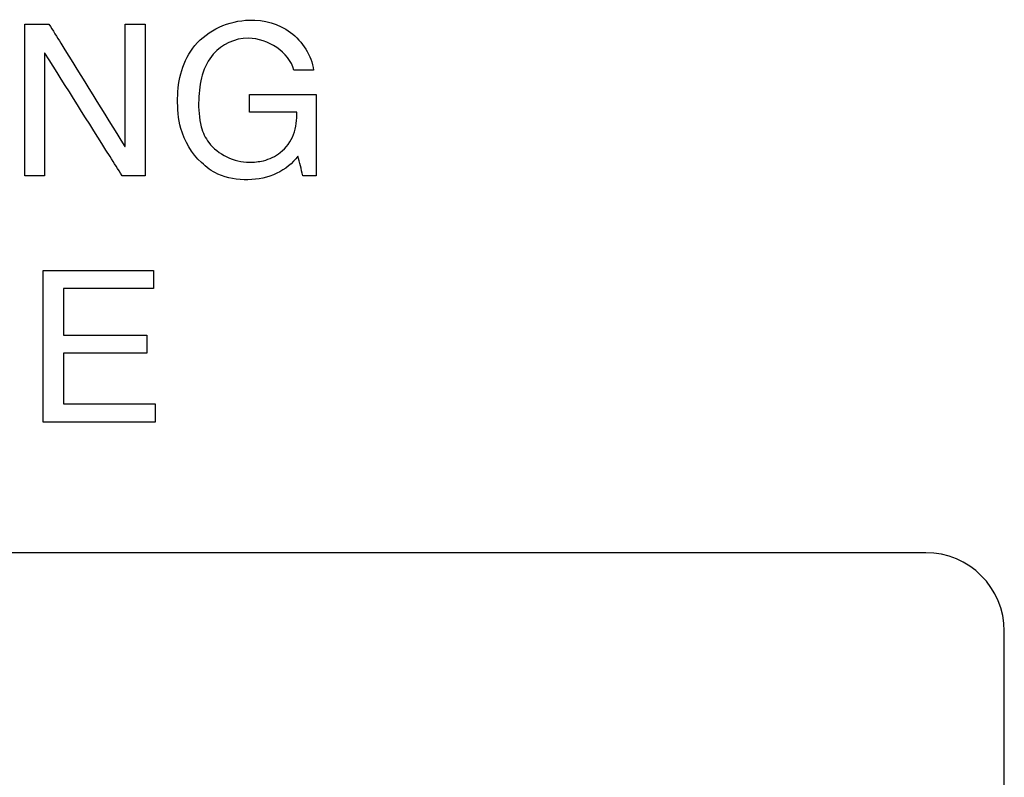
# Model space of a CAD drawing. Header units: inches. Extents: x 0 to 34, y 0 to 22.
# Tile 72 of 82: x 28.004 to 28.198, y 17.099 to 17.248. Entities that reach past the tile are written whole.
import ezdxf

# ---------------------------------------------------------------- set-up
doc = ezdxf.new("R2010")
doc.units = ezdxf.units.IN
doc.header["$LTSCALE"] = 1.87
doc.header["$MEASUREMENT"] = 0
doc.layers.get('0').update_dxf_attribs({"linetype": 'CONTINUOUS'})
doc.layers.add('DATUMCURVES', color=7, linetype='CONTINUOUS')

msp = doc.modelspace()

# ---------------------------------------------------------------- linework, layer by layer
at = {"color": 7, "linetype": 'CONTINUOUS'}
for p, q in [((28.18294, 17.14309), (27.50528, 17.14309)), ((28.19844, 16.70583), (28.19844, 17.12759))]:
    msp.add_line(p, q, dxfattribs=at)
msp.add_arc((28.18294, 17.12759), 0.0155, 0, 90, dxfattribs=at)
at = {"layer": 'DATUMCURVES', "color": 40, "linetype": 'CONTINUOUS'}
for points, knots in [([(28.00517, 17.2175, 3.55992), (28.00517, 17.21905, 3.55992), (28.00517, 17.22903, 3.55992), (28.00517, 17.239, 3.55992), (28.00517, 17.24741, 3.55992)], [0, 0, 0, 0, 0.15625, 1, 1, 1, 1]), ([(28.00996, 17.24741, 3.55992), (28.01074, 17.24615, 3.55992), (28.01573, 17.2381, 3.55992), (28.02071, 17.23004, 3.55992), (28.02492, 17.22325, 3.55992)], [0, 0, 0, 0, 0.15625, 1, 1, 1, 1]), ([(28.025, 17.22325, 3.55992), (28.025, 17.22451, 3.55992), (28.025, 17.23256, 3.55992), (28.025, 17.24062, 3.55992), (28.025, 17.24741, 3.55992)], [0, 0, 0, 0, 0.15625, 1, 1, 1, 1]), ([(28.02892, 17.24741, 3.55992), (28.02892, 17.24585, 3.55992), (28.02892, 17.23588, 3.55992), (28.02892, 17.22591, 3.55992), (28.02892, 17.2175, 3.55992)], [0, 0, 0, 0, 0.15625, 1, 1, 1, 1]), ([(28.03534, 17.2327, 3.55992), (28.03534, 17.23638, 3.55992), (28.0375, 17.24457, 3.55992), (28.04836, 17.24939, 3.55992), (28.05826, 17.24669, 3.55992), (28.06179, 17.24122, 3.55992), (28.06217, 17.23833, 3.55992)], [0, 0, 0, 0, 0.275212, 0.571, 0.7819, 1, 1, 1, 1]), ([(28.05825, 17.23833, 3.55992), (28.05737, 17.24187, 3.55992), (28.05028, 17.24647, 3.55992), (28.04086, 17.24181, 3.55992), (28.03925, 17.23401, 3.55992), (28.03954, 17.22881, 3.55992), (28.04001, 17.22713, 3.55992)], [0, 0, 0, 0, 0.329857, 0.558359, 0.843045, 1, 1, 1, 1]), ([(28.00908, 17.24166, 3.55992), (28.00908, 17.2404, 3.55992), (28.00908, 17.23235, 3.55992), (28.00908, 17.22429, 3.55992), (28.00908, 17.2175, 3.55992)], [0, 0, 0, 0, 0.15625, 1, 1, 1, 1]), ([(28.02438, 17.2175, 3.55992), (28.02358, 17.21875, 3.55992), (28.01851, 17.22681, 3.55992), (28.01345, 17.23487, 3.55992), (28.00917, 17.24166, 3.55992)], [0, 0, 0, 0, 0.15625, 1, 1, 1, 1]), ([(28.04954, 17.2335, 3.55992), (28.05023, 17.2335, 3.55992), (28.0546, 17.2335, 3.55992), (28.05898, 17.2335, 3.55992), (28.06267, 17.2335, 3.55992)], [0, 0, 0, 0, 0.15625, 1, 1, 1, 1]), ([(28.06267, 17.2335, 3.55992), (28.06267, 17.23266, 3.55992), (28.06267, 17.22733, 3.55992), (28.06267, 17.222, 3.55992), (28.06267, 17.2175, 3.55992)], [0, 0, 0, 0, 0.15625, 1, 1, 1, 1]), ([(28.05908, 17.22137, 3.55992), (28.05804, 17.21992, 3.55992), (28.05493, 17.21749, 3.55992), (28.04917, 17.21635, 3.55992), (28.04375, 17.21719, 3.55992), (28.03884, 17.22072, 3.55992), (28.03559, 17.22607, 3.55992), (28.03534, 17.23073, 3.55992), (28.03534, 17.2327, 3.55992)], [0, 0, 0, 0, 0.153723, 0.320689, 0.493128, 0.605873, 0.831129, 1, 1, 1, 1]), ([(28.04946, 17.22016, 3.55992), (28.0504, 17.22016, 3.55992), (28.05259, 17.22034, 3.55992), (28.05598, 17.22196, 3.55992), (28.05862, 17.22551, 3.55992), (28.05887, 17.22856, 3.55992), (28.05887, 17.23004, 3.55992)], [0, 0, 0, 0, 0.18287, 0.423368, 0.710784, 1, 1, 1, 1]), ([(28.05887, 17.23004, 3.55992), (28.05839, 17.23004, 3.55992), (28.05528, 17.23004, 3.55992), (28.05217, 17.23004, 3.55992), (28.04954, 17.23004, 3.55992)], [0, 0, 0, 0, 0.15625, 1, 1, 1, 1]), ([(28.04001, 17.22713, 3.55992), (28.04032, 17.22601, 3.55992), (28.04201, 17.2223, 3.55992), (28.0465, 17.22016, 3.55992), (28.04946, 17.22016, 3.55992)], [0, 0, 0, 0, 0.281569, 1, 1, 1, 1]), ([(28.00881, 17.16888, 3.55992), (28.00881, 17.17044, 3.55992), (28.00881, 17.18042, 3.55992), (28.00881, 17.19039, 3.55992), (28.00881, 17.1988, 3.55992)], [0, 0, 0, 0, 0.15625, 1, 1, 1, 1]), ([(28.00881, 17.1988, 3.55992), (28.00995, 17.1988, 3.55992), (28.01721, 17.1988, 3.55992), (28.02448, 17.1988, 3.55992), (28.0306, 17.1988, 3.55992)], [0, 0, 0, 0, 0.15625, 1, 1, 1, 1]), ([(28.0306, 17.19522, 3.55992), (28.02968, 17.19522, 3.55992), (28.02376, 17.19522, 3.55992), (28.01785, 17.19522, 3.55992), (28.01285, 17.19522, 3.55992)], [0, 0, 0, 0, 0.15625, 1, 1, 1, 1]), ([(28.01285, 17.19522, 3.55992), (28.01285, 17.19474, 3.55992), (28.01285, 17.19169, 3.55992), (28.01285, 17.18863, 3.55992), (28.01285, 17.18605, 3.55992)], [0, 0, 0, 0, 0.15625, 1, 1, 1, 1]), ([(28.01285, 17.18605, 3.55992), (28.01371, 17.18605, 3.55992), (28.01917, 17.18605, 3.55992), (28.02462, 17.18605, 3.55992), (28.02923, 17.18605, 3.55992)], [0, 0, 0, 0, 0.15625, 1, 1, 1, 1]), ([(28.02923, 17.18247, 3.55992), (28.02838, 17.18247, 3.55992), (28.02292, 17.18247, 3.55992), (28.01746, 17.18247, 3.55992), (28.01285, 17.18247, 3.55992)], [0, 0, 0, 0, 0.15625, 1, 1, 1, 1]), ([(28.01285, 17.18247, 3.55992), (28.01285, 17.18195, 3.55992), (28.01285, 17.17861, 3.55992), (28.01285, 17.17528, 3.55992), (28.01285, 17.17247, 3.55992)], [0, 0, 0, 0, 0.15625, 1, 1, 1, 1]), ([(28.01285, 17.17247, 3.55992), (28.01379, 17.17247, 3.55992), (28.01981, 17.17247, 3.55992), (28.02582, 17.17247, 3.55992), (28.0309, 17.17247, 3.55992)], [0, 0, 0, 0, 0.15625, 1, 1, 1, 1]), ([(28.0309, 17.16888, 3.55992), (28.02975, 17.16888, 3.55992), (28.02238, 17.16888, 3.55992), (28.01502, 17.16888, 3.55992), (28.00881, 17.16888, 3.55992)], [0, 0, 0, 0, 0.15625, 1, 1, 1, 1])]:
    msp.add_open_spline(points, degree=3, knots=knots, dxfattribs=at)
for points in [[(28.00517, 17.24741, 3.55992), (28.00677, 17.24741, 3.55992), (28.00836, 17.24741, 3.55992), (28.00996, 17.24741, 3.55992)], [(28.025, 17.24741, 3.55992), (28.02631, 17.24741, 3.55992), (28.02761, 17.24741, 3.55992), (28.02892, 17.24741, 3.55992)], [(28.00917, 17.24166, 3.55992), (28.00914, 17.24166, 3.55992), (28.00911, 17.24166, 3.55992), (28.00908, 17.24166, 3.55992)], [(28.06217, 17.23833, 3.55992), (28.06086, 17.23833, 3.55992), (28.05956, 17.23833, 3.55992), (28.05825, 17.23833, 3.55992)], [(28.04954, 17.23004, 3.55992), (28.04954, 17.23119, 3.55992), (28.04954, 17.23234, 3.55992), (28.04954, 17.2335, 3.55992)], [(28.02492, 17.22325, 3.55992), (28.02495, 17.22325, 3.55992), (28.02497, 17.22325, 3.55992), (28.025, 17.22325, 3.55992)], [(28.06004, 17.2175, 3.55992), (28.05972, 17.21879, 3.55992), (28.0594, 17.22008, 3.55992), (28.05908, 17.22137, 3.55992)], [(28.00908, 17.2175, 3.55992), (28.00778, 17.2175, 3.55992), (28.00647, 17.2175, 3.55992), (28.00517, 17.2175, 3.55992)], [(28.02892, 17.2175, 3.55992), (28.0274, 17.2175, 3.55992), (28.02589, 17.2175, 3.55992), (28.02438, 17.2175, 3.55992)], [(28.06267, 17.2175, 3.55992), (28.06179, 17.2175, 3.55992), (28.06092, 17.2175, 3.55992), (28.06004, 17.2175, 3.55992)], [(28.0306, 17.1988, 3.55992), (28.0306, 17.19761, 3.55992), (28.0306, 17.19641, 3.55992), (28.0306, 17.19522, 3.55992)], [(28.02923, 17.18605, 3.55992), (28.02923, 17.18486, 3.55992), (28.02923, 17.18366, 3.55992), (28.02923, 17.18247, 3.55992)], [(28.0309, 17.17247, 3.55992), (28.0309, 17.17127, 3.55992), (28.0309, 17.17008, 3.55992), (28.0309, 17.16888, 3.55992)]]:
    msp.add_open_spline(points, degree=3, dxfattribs=at)

doc.saveas('drawing.dxf')
